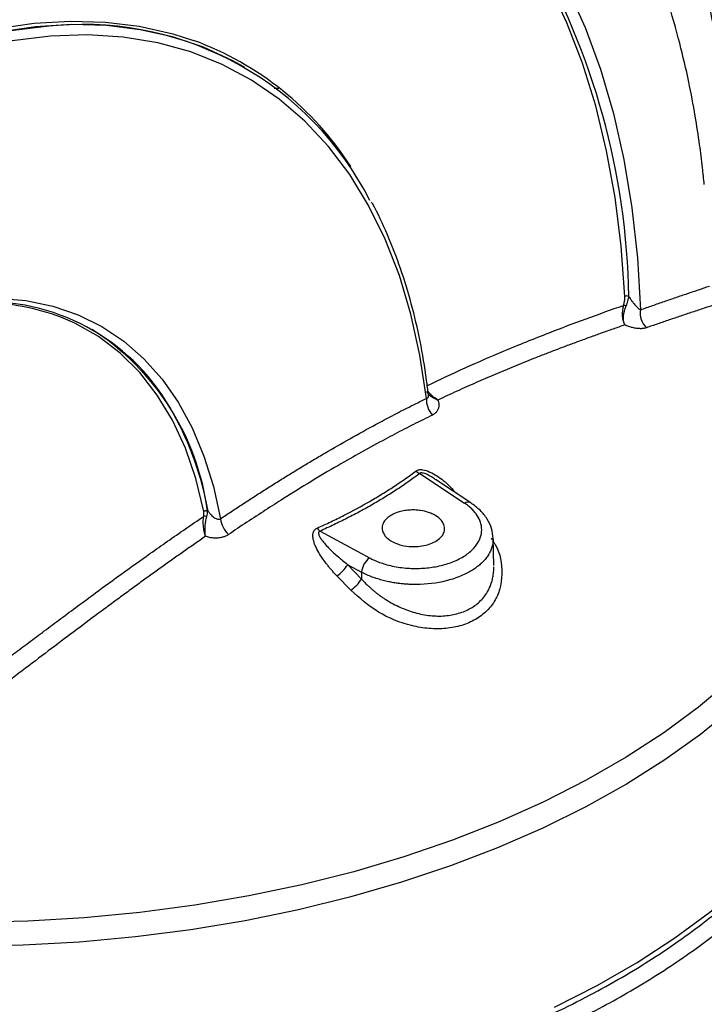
# Model space of a CAD drawing. Header units: millimetres. Extents: x 19 to 819, y 19 to 629.
# Tile 51 of 56: x 713 to 757, y 499 to 562. Entities that reach past the tile are written whole.
import ezdxf

# ---------------------------------------------------------------- set-up
doc = ezdxf.new("R2010")
doc.units = ezdxf.units.MM
doc.header["$LTSCALE"] = 3

msp = doc.modelspace()

# ---------------------------------------------------------------- linework, layer by layer
for p, q in [((723.162, 561.169), (724.483, 560.748)), ((727.753, 559.029), (727.713, 559.053)), ((729.966, 557.663), (729.666, 557.652)), ((739.003, 532.979), (741.866, 531.084)), ((742.271, 531.102), (740.019, 532.593)), ((732.606, 529.286), (735.784, 527.572)), ((743.578, 528.848), (743.646, 528.739)), ((743.685, 528.818), (743.712, 528.704)), ((743.751, 527.074), (743.712, 528.862)), ((734.38, 527.136), (735.273, 526.654)), ((734.38, 527.136), (735.267, 526.218)), ((734.574, 525.498), (733.689, 526.417)), ((735.273, 526.654), (735.267, 526.218))]:
    msp.add_line(p, q)
at = {"flags": 128}
for points in [[(752.148, 544.317), (751.915, 547.546), (751.526, 550.667), (750.982, 553.669), (750.285, 556.544), (749.436, 559.283), (748.438, 561.88), (747.295, 564.326), (746.009, 566.614), (744.584, 568.738), (743.024, 570.692), (741.333, 572.469), (739.517, 574.066), (737.581, 575.477), (735.53, 576.697), (733.371, 577.725), (731.109, 578.556), (728.751, 579.189), (726.457, 579.6)], [(748.468, 564.099), (749.603, 561.572), (750.587, 558.892), (751.417, 556.066), (752.09, 553.102), (752.606, 550.01), (752.961, 546.799), (753.156, 543.477)], [(699.484, 556.854), (702.014, 558.167), (704.532, 559.293), (707.027, 560.227), (709.49, 560.966), (711.912, 561.506), (714.284, 561.847), (716.596, 561.985), (718.84, 561.922), (721.006, 561.656), (723.088, 561.19), (723.162, 561.169)], [(727.713, 559.053), (727.006, 559.441), (725.125, 560.3), (723.142, 560.964), (721.067, 561.429), (718.906, 561.694), (716.669, 561.757), (714.364, 561.619), (711.999, 561.28), (709.584, 560.741), (707.128, 560.004), (704.64, 559.073), (702.13, 557.95), (699.607, 556.641)], [(739.425, 537.799), (739.014, 540.559), (738.436, 543.185), (737.693, 545.667), (736.788, 547.994), (735.725, 550.156), (734.509, 552.144), (733.144, 553.95), (731.637, 555.566), (729.993, 556.985), (728.22, 558.201), (726.324, 559.209), (724.315, 560.006), (722.201, 560.587), (719.989, 560.95), (717.691, 561.094), (715.314, 561.018), (712.87, 560.722), (710.368, 560.208), (707.82, 559.478), (705.235, 558.534), (702.625, 557.381), (700, 556.024)], [(699.995, 540.923), (702.066, 541.959), (704.121, 542.805), (706.148, 543.457), (708.135, 543.911), (710.071, 544.164), (711.945, 544.215), (713.746, 544.063), (715.464, 543.71), (717.089, 543.157), (718.612, 542.408), (720.024, 541.466), (721.318, 540.338), (722.484, 539.029), (723.518, 537.547), (724.413, 535.901), (725.164, 534.1), (725.767, 532.154), (726.218, 530.075)], [(725.149, 530.555), (724.643, 532.651), (723.975, 534.6), (723.15, 536.39), (722.173, 538.011), (721.05, 539.452), (719.788, 540.703), (718.394, 541.758), (716.879, 542.61), (715.982, 542.995)], [(747.651, 498.764), (750.374, 500.154), (752.945, 501.638), (755.353, 503.21), (757.592, 504.864), (759.651, 506.594), (761.523, 508.393), (763.201, 510.255), (764.679, 512.172), (765.952, 514.138), (767.014, 516.145), (767.862, 518.186), (768.492, 520.253), (768.903, 522.338), (769.092, 524.434), (769.106, 525.173)], [(758.937, 519.716), (756.883, 517.995), (754.649, 516.35), (752.244, 514.787), (749.676, 513.313), (746.956, 511.934), (744.093, 510.654), (741.099, 509.478), (737.985, 508.411), (734.764, 507.457), (731.446, 506.62), (728.045, 505.902), (724.574, 505.307), (721.046, 504.836), (717.475, 504.492), (713.873, 504.276), (710.255, 504.188)], [(759.105, 517.955), (756.999, 516.247), (754.716, 514.616), (752.264, 513.069), (749.654, 511.611), (746.895, 510.248), (743.996, 508.984), (740.97, 507.825), (737.826, 506.775), (734.578, 505.837), (731.236, 505.016), (727.814, 504.314), (724.324, 503.733), (720.779, 503.277), (717.193, 502.946), (713.578, 502.743), (709.949, 502.666)]]:
    msp.add_lwpolyline(points, dxfattribs=at)
for centre, radius, start, end in [((705.993, 543.578), 46.417, 0.9362, 29.93284), ((717.4, 541.12), 20.646, 26.99233, 94.53034), ((718.87, 523.765), 38.062, 94.67272, 120.31751), ((717.53, 541.726), 20.253, 32.69507, 69.91952), ((752.294, 544.103), 0.258, 64.76745, 124.15128), ((711.213, 530.375), 13.615, 28.19454, 91.54162), ((710.897, 529.537), 14.387, 69.29876, 89.58868), ((752.005, 543.121), 0.642, 68.51475, 84.59268), ((754.469, 543.266), 1.33, 170.86359, 225.23366), ((709.156, 528.419), 16.38, 7.56171, 57.35986), ((740.934, 537.74), 1.51, 177.79767, 222.09404), ((705.136, 526.867), 20.63, 10.34189, 28.80724), ((739.41, 533.829), 0.943, 226.6827, 244.47276), ((742.083, 530.766), 0.385, 60.82548, 124.3308), ((725.221, 529.909), 0.333, 67.68702, 103.93395), ((728.074, 530.376), 1.88, 189.20673, 224.27198), ((733.206, 530.041), 0.964, 215.43941, 231.56244), ((732.343, 528.402), 2.399, 304.13601, 328.13559), ((736.502, 526.571), 1.232, 125.66504, 176.12723), ((733.228, 527.487), 2.402, 304.0986, 328.10674)]:
    msp.add_arc(centre, radius, start, end)
for points, knots in [([(757.248, 551.507), (757.211, 551.867), (757.122, 552.724), (756.935, 554.191), (756.653, 556.028), (756.241, 558.208), (755.661, 560.696), (754.868, 563.449), (753.811, 566.412), (752.434, 569.519), (750.678, 572.692), (748.483, 575.837), (745.793, 578.857), (743.087, 581.117), (741.183, 582.448), (740.382, 582.885), (740.268, 582.947)], [0, 0, 0, 0, 0.0247621, 0.0589159, 0.1024612, 0.1553975, 0.2177243, 0.2894409, 0.3705466, 0.4610405, 0.5609218, 0.6701893, 0.788842, 0.9168786, 0.9881259, 1, 1, 1, 1]), ([(759.157, 549.623), (759.123, 550.544), (759.05, 552.563), (758.779, 555.601), (758.375, 558.751), (757.833, 561.81), (757.175, 564.77), (756.628, 566.658), (756.357, 567.594)], [0, 0, 0, 0, 0.1444654, 0.3163913, 0.4886129, 0.661592, 0.8322011, 1, 1, 1, 1]), ([(739.555, 538.018), (739.518, 538.334), (739.381, 539.514), (739.042, 541.484), (738.483, 543.879), (737.787, 546.155), (736.942, 548.287), (736.313, 549.69), (735.93, 550.338), (735.914, 550.366)], [0, 0, 0, 0, 0.0677, 0.252642, 0.437587, 0.622472, 0.807262, 0.991911, 1, 1, 1, 1]), ([(753.156, 543.477), (753.414, 543.568), (753.927, 543.748), (754.686, 544.012), (755.432, 544.268), (756.164, 544.517), (756.883, 544.76), (757.356, 544.918), (757.591, 544.997)], [0, 0, 0, 0, 0.1713024, 0.3407682, 0.508384, 0.6741366, 0.8380129, 1, 1, 1, 1]), ([(752.066, 543.76), (752.073, 543.784), (752.089, 543.832), (752.107, 543.904), (752.123, 543.977), (752.138, 544.072), (752.151, 544.189), (752.149, 544.274), (752.148, 544.317)], [0, 0, 0, 0, 0.121527, 0.244832, 0.370641, 0.499637, 0.749436, 1, 1, 1, 1]), ([(752.24, 543.719), (752.288, 543.832), (752.325, 543.94), (752.38, 544.148), (752.398, 544.246), (752.404, 544.336)], [0, 0, 0, 0, 0.5, 0.5, 1, 1, 1, 1]), ([(752.404, 544.336), (752.421, 544.308), (752.457, 544.248), (752.518, 544.155), (752.578, 544.07), (752.636, 543.992), (752.704, 543.904), (752.794, 543.796), (752.895, 543.685), (752.993, 543.592), (753.08, 543.52), (753.132, 543.49), (753.156, 543.477)], [0, 0, 0, 0, 0.07084, 0.152876, 0.246238, 0.305653, 0.377452, 0.510144, 0.651442, 0.768634, 0.89445, 1, 1, 1, 1]), ([(739.463, 538.611), (740.284, 538.999), (741.943, 539.785), (744.556, 540.911), (747.139, 541.952), (749.701, 542.92), (751.27, 543.477), (752.066, 543.76)], [0, 0, 0, 0, 0.186749, 0.377195, 0.608469, 0.801237, 1, 1, 1, 1]), ([(752.066, 543.76), (751.998, 543.54), (751.971, 543.304), (751.998, 542.862), (752.052, 542.661), (752.141, 542.502)], [0, 0, 0, 0, 0.5, 0.5, 1, 1, 1, 1]), ([(752.141, 542.502), (752.078, 542.658), (752.055, 542.854), (752.091, 543.28), (752.152, 543.506), (752.24, 543.719)], [0, 0, 0, 0, 0.5, 0.5, 1, 1, 1, 1]), ([(757.984, 543.82), (757.733, 543.737), (757.233, 543.573), (756.482, 543.324), (755.738, 543.075), (754.998, 542.825), (754.265, 542.575), (753.775, 542.405), (753.532, 542.321)], [0, 0, 0, 0, 0.172728, 0.342979, 0.510791, 0.676201, 0.839255, 1, 1, 1, 1]), ([(752.141, 542.502), (751.893, 542.415), (751.4, 542.244), (750.659, 541.981), (749.924, 541.716), (749.192, 541.449), (748.465, 541.179), (747.741, 540.905), (747.021, 540.628), (746.131, 540.28), (745.072, 539.854), (743.842, 539.341), (742.617, 538.812), (741.397, 538.267), (740.579, 537.883), (740.171, 537.692)], [0, 0, 0, 0, 0.065222, 0.129609, 0.193187, 0.255985, 0.318036, 0.379374, 0.440035, 0.50006, 0.60294, 0.704082, 0.803766, 0.902295, 1, 1, 1, 1]), ([(753.532, 542.321), (753.507, 542.313), (753.458, 542.298), (753.376, 542.281), (753.29, 542.27), (753.199, 542.264), (753.103, 542.265), (753.002, 542.271), (752.853, 542.287), (752.653, 542.325), (752.398, 542.398), (752.227, 542.467), (752.141, 542.502)], [0, 0, 0, 0, 0.07071, 0.141102, 0.211526, 0.282331, 0.35386, 0.426445, 0.500403, 0.665766, 0.831146, 1, 1, 1, 1]), ([(726.218, 530.075), (726.454, 530.232), (726.93, 530.55), (727.648, 531.021), (728.375, 531.493), (729.112, 531.964), (729.857, 532.435), (730.612, 532.904), (731.375, 533.371), (732.148, 533.836), (733.2, 534.457), (734.555, 535.236), (735.991, 536.026), (737.253, 536.697), (738.329, 537.253), (739.054, 537.614), (739.425, 537.799)], [0, 0, 0, 0, 0.052259, 0.105326, 0.159207, 0.213908, 0.269438, 0.325801, 0.383008, 0.441065, 0.499983, 0.621069, 0.74958, 0.829536, 0.912999, 1, 1, 1, 1]), ([(739.425, 537.799), (739.447, 537.8), (739.489, 537.803), (739.537, 537.844), (739.561, 537.913), (739.566, 537.976), (739.559, 538.013), (739.558, 538.018)], [0, 0, 0, 0, 0.26256, 0.495456, 0.721681, 0.96301, 1, 1, 1, 1]), ([(739.441, 538.222), (739.445, 538.212), (739.479, 538.137), (739.63, 538.008), (739.869, 537.833), (740.07, 537.739), (740.171, 537.692)], [0, 0, 0, 0, 0.048958, 0.362291, 0.679765, 1, 1, 1, 1]), ([(740.171, 537.692), (740.075, 537.751), (739.882, 537.871), (739.662, 538.065), (739.566, 538.194), (739.527, 538.245)], [0, 0, 0, 0, 0.374704, 0.74997, 1, 1, 1, 1]), ([(740.171, 537.692), (740.182, 537.658), (740.203, 537.59), (740.221, 537.489), (740.229, 537.392), (740.226, 537.298), (740.211, 537.208), (740.177, 537.092), (740.108, 536.96), (739.983, 536.825), (739.87, 536.761), (739.813, 536.728)], [0, 0, 0, 0, 0.085288, 0.168846, 0.251307, 0.333327, 0.415569, 0.498687, 0.664978, 0.830298, 1, 1, 1, 1]), ([(739.813, 536.728), (739.613, 536.63), (739.212, 536.432), (738.609, 536.129), (738.006, 535.821), (737.402, 535.506), (736.493, 535.024), (735.276, 534.36), (733.682, 533.452), (732.013, 532.462), (730.462, 531.502), (729.096, 530.63), (727.916, 529.86), (727.125, 529.33), (726.728, 529.063)], [0, 0, 0, 0, 0.047472, 0.094769, 0.14194, 0.189036, 0.236108, 0.353723, 0.471051, 0.602639, 0.734772, 0.822742, 0.911045, 1, 1, 1, 1]), ([(732.42, 529.482), (732.568, 529.548), (732.863, 529.681), (733.444, 529.953), (734.442, 530.443), (735.262, 530.887), (736.062, 531.349), (736.589, 531.664), (737.35, 532.148), (738.076, 532.64), (738.535, 532.976), (738.763, 533.144)], [0, 0, 0, 0, 0.062504, 0.125008, 0.250008, 0.499979, 0.499987, 0.627279, 0.753047, 0.877289, 1, 1, 1, 1]), ([(739.003, 532.979), (738.887, 532.893), (738.654, 532.72), (738.296, 532.466), (737.932, 532.215), (737.561, 531.967), (737.183, 531.723), (736.798, 531.482), (736.406, 531.245), (735.876, 530.934), (735.198, 530.554), (734.359, 530.115), (733.497, 529.69), (732.904, 529.421), (732.606, 529.286)], [0, 0, 0, 0, 0.062476, 0.124928, 0.187372, 0.249823, 0.312296, 0.374808, 0.437373, 0.500007, 0.624931, 0.749822, 0.874803, 1, 1, 1, 1]), ([(738.763, 533.144), (738.79, 533.161), (738.844, 533.196), (738.982, 533.235), (739.259, 533.231), (739.821, 533.025), (740.595, 532.518), (741.086, 531.995), (741.354, 531.709)], [0, 0, 0, 0, 0.038234, 0.076205, 0.157421, 0.313542, 0.624891, 1, 1, 1, 1]), ([(740.013, 532.584), (739.93, 532.644), (739.737, 532.78), (739.475, 532.918), (739.262, 532.997), (739.162, 533.018), (739.098, 533.019), (739.059, 533.012), (739.026, 532.999), (739.011, 532.986), (739.003, 532.979)], [0, 0, 0, 0, 0.277274, 0.637458, 0.758286, 0.852753, 0.892416, 0.928841, 0.963982, 1, 1, 1, 1]), ([(735.784, 527.572), (735.835, 527.546), (735.936, 527.493), (736.095, 527.418), (736.259, 527.348), (736.429, 527.283), (736.604, 527.222), (736.874, 527.138), (737.246, 527.042), (737.732, 526.957), (738.207, 526.907), (738.667, 526.889), (739.269, 526.901), (740.046, 526.99), (740.943, 527.225), (741.74, 527.586), (742.368, 528.048), (742.784, 528.571), (742.98, 529.108), (742.98, 529.612), (742.832, 530.074), (742.603, 530.428), (742.354, 530.7), (742.129, 530.9), (741.954, 531.022), (741.866, 531.084)], [0, 0, 0, 0, 0.0154695, 0.0308893, 0.0462933, 0.0617156, 0.0771903, 0.0927509, 0.1312476, 0.1696336, 0.2084433, 0.2415792, 0.2751139, 0.3468242, 0.4224101, 0.500094, 0.577778, 0.6533639, 0.7250742, 0.7916592, 0.8491459, 0.9072686, 0.9380774, 0.9688952, 1, 1, 1, 1]), ([(743.713, 528.821), (743.691, 529.033), (743.646, 529.455), (743.347, 530.067), (742.901, 530.634), (742.48, 530.947), (742.271, 531.102)], [0, 0, 0, 0, 0.2527165, 0.5044427, 0.7539594, 1, 1, 1, 1]), ([(711.159, 520.056), (711.451, 520.277), (712.05, 520.73), (712.969, 521.424), (713.933, 522.149), (714.942, 522.905), (715.995, 523.69), (717.092, 524.503), (718.407, 525.471), (719.95, 526.594), (721.486, 527.694), (722.835, 528.644), (723.982, 529.442), (724.752, 529.967), (725.141, 530.232)], [0, 0, 0, 0, 0.061679, 0.126647, 0.194905, 0.266458, 0.341309, 0.419466, 0.500937, 0.623135, 0.751053, 0.832248, 0.915224, 1, 1, 1, 1]), ([(725.268, 528.954), (725.202, 529.141), (725.155, 529.357), (725.123, 529.694), (725.118, 529.805), (725.121, 530.025), (725.128, 530.134), (725.141, 530.232)], [0, 0, 0, 0, 0.5, 0.5, 0.75, 0.75, 1, 1, 1, 1]), ([(725.141, 530.232), (725.145, 530.26), (725.153, 530.316), (725.158, 530.398), (725.157, 530.478), (725.152, 530.529), (725.149, 530.555)], [0, 0, 0, 0, 0.2439438, 0.4908147, 0.7423031, 1, 1, 1, 1]), ([(725.149, 530.555), (725.16, 530.562), (725.18, 530.575), (725.216, 530.588), (725.252, 530.597), (725.287, 530.6), (725.319, 530.599), (725.348, 530.593), (725.373, 530.586), (725.387, 530.578), (725.394, 530.575)], [0, 0, 0, 0, 0.15029, 0.29336, 0.429207, 0.557828, 0.679219, 0.793379, 0.900306, 1, 1, 1, 1]), ([(725.268, 528.954), (725.233, 529.144), (725.223, 529.362), (725.246, 529.694), (725.26, 529.804), (725.298, 530.017), (725.322, 530.122), (725.348, 530.217)], [0, 0, 0, 0, 0.5, 0.5, 0.75, 0.75, 1, 1, 1, 1]), ([(725.431, 530.57), (725.445, 530.549), (725.473, 530.506), (725.534, 530.423), (725.617, 530.326), (725.721, 530.227), (725.829, 530.145), (725.934, 530.087), (726.028, 530.056), (726.104, 530.048), (726.165, 530.053), (726.201, 530.068), (726.218, 530.075)], [0, 0, 0, 0, 0.072014, 0.144255, 0.287431, 0.436249, 0.560123, 0.689232, 0.799706, 0.871926, 0.938259, 1, 1, 1, 1]), ([(740.005, 528.623), (739.885, 528.555), (739.619, 528.434), (739.149, 528.322), (738.594, 528.275), (738.073, 528.324), (737.574, 528.453), (737.218, 528.612), (736.94, 528.809), (736.756, 529), (736.628, 529.216), (736.57, 529.48), (736.618, 529.748), (736.775, 530.004), (737.001, 530.211), (737.282, 530.381), (737.603, 530.509), (737.945, 530.594), (738.308, 530.642), (738.685, 530.648), (739.113, 530.608), (739.508, 530.514), (739.845, 530.379), (740.114, 530.225), (740.353, 530.028), (740.502, 529.816), (740.575, 529.627), (740.604, 529.414), (740.558, 529.152), (740.355, 528.86), (740.133, 528.697), (740.005, 528.623)], [0, 0, 0, 0, 0.040055, 0.080206, 0.120734, 0.173114, 0.203494, 0.249611, 0.27773, 0.30614, 0.337931, 0.36965, 0.413467, 0.446602, 0.479864, 0.513763, 0.543159, 0.572831, 0.602549, 0.632091, 0.662377, 0.705393, 0.731995, 0.758775, 0.79394, 0.828956, 0.850774, 0.872391, 0.915414, 0.95687, 1, 1, 1, 1]), ([(725.268, 528.954), (725.036, 528.793), (724.571, 528.473), (723.871, 527.983), (723.165, 527.485), (722.454, 526.979), (721.736, 526.463), (721.012, 525.939), (720.28, 525.405), (719.54, 524.862), (718.519, 524.108), (717.205, 523.13), (715.586, 521.912), (713.923, 520.652), (712.797, 519.793), (712.227, 519.358)], [0, 0, 0, 0, 0.054082, 0.108421, 0.163068, 0.218071, 0.273474, 0.329322, 0.385656, 0.442515, 0.499937, 0.62076, 0.744222, 0.870566, 1, 1, 1, 1]), ([(726.728, 529.063), (726.7, 529.045), (726.644, 529.01), (726.555, 528.965), (726.461, 528.926), (726.362, 528.894), (726.259, 528.87), (726.151, 528.852), (725.995, 528.836), (725.786, 528.837), (725.524, 528.874), (725.354, 528.927), (725.268, 528.954)], [0, 0, 0, 0, 0.071204, 0.141825, 0.212257, 0.282893, 0.354127, 0.426338, 0.499891, 0.664508, 0.829901, 1, 1, 1, 1]), ([(733.689, 526.417), (733.632, 526.477), (733.518, 526.596), (733.356, 526.778), (733.201, 526.96), (732.998, 527.211), (732.763, 527.528), (732.505, 527.934), (732.298, 528.339), (732.178, 528.698), (732.14, 528.971), (732.155, 529.147), (732.198, 529.274), (732.253, 529.362), (732.326, 529.433), (732.389, 529.466), (732.42, 529.482)], [0, 0, 0, 0, 0.063893, 0.126681, 0.188418, 0.249153, 0.378381, 0.498443, 0.633453, 0.748623, 0.815548, 0.874231, 0.907789, 0.939128, 0.96943, 1, 1, 1, 1]), ([(732.606, 529.286), (732.594, 529.281), (732.57, 529.273), (732.543, 529.251), (732.523, 529.223), (732.511, 529.19), (732.508, 529.151), (732.513, 529.106), (732.526, 529.056), (732.557, 528.974), (732.622, 528.854), (732.751, 528.668), (732.951, 528.428), (733.204, 528.162), (733.488, 527.89), (733.762, 527.644), (734.063, 527.389), (734.266, 527.227), (734.38, 527.136)], [0, 0, 0, 0, 0.012455, 0.024611, 0.037214, 0.05094, 0.066313, 0.083713, 0.103401, 0.125558, 0.181427, 0.250552, 0.362209, 0.500669, 0.617538, 0.750295, 0.860206, 1, 1, 1, 1]), ([(743.718, 528.626), (743.761, 528.559), (744.188, 527.902), (744.306, 526.852), (744.198, 525.675), (743.871, 524.859), (743.34, 524.156), (742.606, 523.599), (741.711, 523.212), (740.693, 523.017), (739.598, 523.013), (738.115, 523.264), (736.271, 523.995), (735.139, 524.997), (734.574, 525.498)], [0, 0, 0, 0, 0.015907, 0.155915, 0.226716, 0.296607, 0.367207, 0.437393, 0.507498, 0.578205, 0.64811, 0.7192, 0.859742, 1, 1, 1, 1]), ([(743.712, 528.704), (743.709, 528.66), (743.703, 528.573), (743.682, 528.444), (743.652, 528.316), (743.613, 528.19), (743.564, 528.065), (743.507, 527.943), (743.441, 527.823), (743.367, 527.705), (743.285, 527.59), (743.195, 527.478), (743.098, 527.369), (742.993, 527.263), (742.882, 527.161), (742.764, 527.061), (742.64, 526.966), (742.51, 526.874), (742.375, 526.785), (742.281, 526.729), (741.794, 526.448), (740.719, 526.024), (739.355, 525.858), (738.524, 525.865), (738.246, 525.876), (737.952, 525.897), (737.642, 525.931), (737.32, 525.979), (736.986, 526.042), (736.644, 526.123), (736.297, 526.224), (735.948, 526.345), (735.601, 526.487), (735.384, 526.598), (735.273, 526.654)], [0, 0, 0, 0, 0.019428, 0.038752, 0.057972, 0.077088, 0.0961, 0.115007, 0.133811, 0.15251, 0.171105, 0.189596, 0.207982, 0.226265, 0.244443, 0.262517, 0.280487, 0.298353, 0.316114, 0.333772, 0.333785, 0.495651, 0.665819, 0.688478, 0.712682, 0.73843, 0.765723, 0.79456, 0.824941, 0.856866, 0.890335, 0.925347, 0.961902, 1, 1, 1, 1]), ([(667.468, 501.004), (668.195, 500.589), (669.648, 499.76), (671.999, 498.579), (674.521, 497.432), (677.23, 496.334), (680.165, 495.28), (683.288, 494.299), (686.643, 493.393), (690.177, 492.589), (693.888, 491.902), (698.14, 491.291), (702.899, 490.827), (708.24, 490.587), (713.691, 490.627), (719.27, 490.974), (724.836, 491.634), (730.361, 492.624), (735.728, 493.93), (740.873, 495.549), (745.72, 497.455), (750.185, 499.618), (754.241, 502.009), (757.577, 504.405), (760.301, 506.745), (762.479, 508.959), (764.339, 511.22), (765.888, 513.514), (767.114, 515.794), (768.051, 518.068), (768.7, 520.293), (769.1, 522.483), (769.233, 524.626), (769.237, 526.123), (769.119, 526.91), (769.106, 526.993)], [0, 0, 0, 0, 0.021139, 0.042275, 0.064449, 0.087613, 0.110819, 0.13608, 0.161342, 0.187667, 0.214963, 0.242313, 0.278816, 0.315357, 0.353863, 0.392409, 0.432377, 0.472387, 0.513128, 0.553912, 0.594652, 0.635436, 0.675402, 0.715413, 0.746226, 0.777026, 0.807088, 0.836273, 0.865526, 0.892833, 0.920143, 0.946467, 0.971714, 0.997017, 1, 1, 1, 1]), ([(735.267, 526.218), (735.325, 526.155), (735.439, 526.03), (735.616, 525.853), (735.793, 525.687), (735.97, 525.531), (736.146, 525.386), (736.32, 525.251), (736.491, 525.125), (736.659, 525.009), (737.069, 524.741), (737.735, 524.384), (738.702, 524.034), (739.667, 523.847), (740.624, 523.829), (741.508, 523.987), (742.034, 524.21), (742.507, 524.483), (742.937, 524.814), (743.312, 525.314), (743.514, 525.732), (743.619, 526.022), (743.695, 526.33), (743.743, 526.655), (743.749, 526.88), (743.752, 526.994)], [0, 0, 0, 0, 0.021517, 0.042349, 0.062495, 0.081957, 0.100733, 0.118825, 0.13623, 0.152951, 0.168987, 0.256526, 0.337072, 0.422199, 0.50323, 0.586378, 0.6681, 0.668614, 0.75043, 0.833691, 0.865665, 0.898253, 0.931487, 0.965394, 1, 1, 1, 1]), ([(666.938, 500.107), (668.173, 499.416), (670.513, 498.106), (674.137, 496.455), (677.483, 495.126), (680.498, 494.085), (682.93, 493.343), (684.88, 492.803), (686.478, 492.393), (688.069, 492.016), (689.653, 491.67), (691.227, 491.355), (692.79, 491.07), (695.206, 490.67), (698.451, 490.231), (702.389, 489.862), (706.111, 489.653), (709.653, 489.577), (713.156, 489.62), (716.606, 489.779), (719.993, 490.05), (724.385, 490.549), (729.675, 491.421), (735.67, 492.837), (740.904, 494.471), (745.445, 496.23), (749.376, 498.049), (753.012, 500.043), (756.716, 502.444), (760.346, 505.318), (763.703, 508.715), (766.145, 511.996), (767.846, 515.074), (768.982, 517.902), (769.708, 520.833), (769.999, 523.317), (769.936, 524.815), (769.916, 525.306)], [0, 0, 0, 0, 0.035615, 0.067459, 0.09553, 0.119828, 0.140352, 0.15265, 0.164762, 0.176689, 0.188429, 0.199984, 0.211354, 0.222537, 0.25233, 0.280718, 0.305657, 0.330314, 0.354691, 0.378787, 0.402602, 0.426135, 0.472343, 0.517427, 0.561388, 0.596581, 0.631653, 0.666536, 0.701218, 0.747779, 0.794715, 0.842027, 0.87611, 0.910861, 0.946279, 0.982364, 1, 1, 1, 1]), ([(648.987, 511.076), (649.001, 510.919), (649.08, 510.077), (649.418, 508.559), (650.007, 506.531), (650.809, 504.528), (651.8, 502.554), (652.983, 500.617), (654.353, 498.723), (655.907, 496.879), (657.64, 495.09), (659.545, 493.365), (661.616, 491.707), (663.845, 490.124), (666.225, 488.621), (668.747, 487.201), (671.403, 485.871), (674.183, 484.634), (677.078, 483.493), (680.078, 482.452), (683.174, 481.514), (686.356, 480.682), (689.612, 479.958), (692.934, 479.345), (696.309, 478.844), (699.727, 478.456), (703.177, 478.184), (706.648, 478.027), (710.128, 477.986), (713.606, 478.062), (717.072, 478.253), (720.513, 478.56), (723.919, 478.982), (727.279, 479.517), (730.582, 480.163), (733.817, 480.92), (736.973, 481.783), (740.041, 482.752), (743.011, 483.823), (745.873, 484.994), (748.617, 486.26), (751.235, 487.618), (753.718, 489.064), (756.056, 490.594), (758.244, 492.204), (760.271, 493.888), (762.131, 495.641), (763.818, 497.458), (765.324, 499.332), (766.643, 501.255), (767.772, 503.222), (768.706, 505.224), (769.437, 507.254), (769.964, 509.209), (770.147, 510.492), (770.232, 511.085)], [0, 0, 0, 0, 0.004279, 0.023056, 0.041867, 0.060733, 0.079666, 0.098674, 0.117753, 0.136896, 0.156091, 0.175326, 0.19459, 0.213871, 0.233163, 0.252458, 0.271751, 0.29104, 0.310323, 0.329599, 0.348868, 0.368131, 0.387387, 0.406638, 0.425884, 0.445127, 0.464366, 0.483604, 0.50284, 0.522077, 0.541314, 0.560553, 0.579795, 0.59904, 0.61829, 0.637546, 0.656808, 0.676077, 0.695354, 0.71464, 0.733934, 0.753237, 0.772547, 0.791863, 0.811181, 0.830496, 0.849801, 0.869085, 0.888339, 0.907549, 0.926701, 0.945785, 0.964793, 0.983723, 1, 1, 1, 1])]:
    msp.add_open_spline(points, degree=3, knots=knots)
for points in [[(725.348, 530.217), (725.383, 530.348), (725.399, 530.468), (725.397, 530.574)], [(725.394, 530.575), (725.395, 530.575), (725.396, 530.574), (725.397, 530.574)], [(725.397, 530.574), (725.408, 530.573), (725.419, 530.572), (725.431, 530.57)]]:
    msp.add_open_spline(points, degree=3)

doc.saveas('drawing.dxf')
